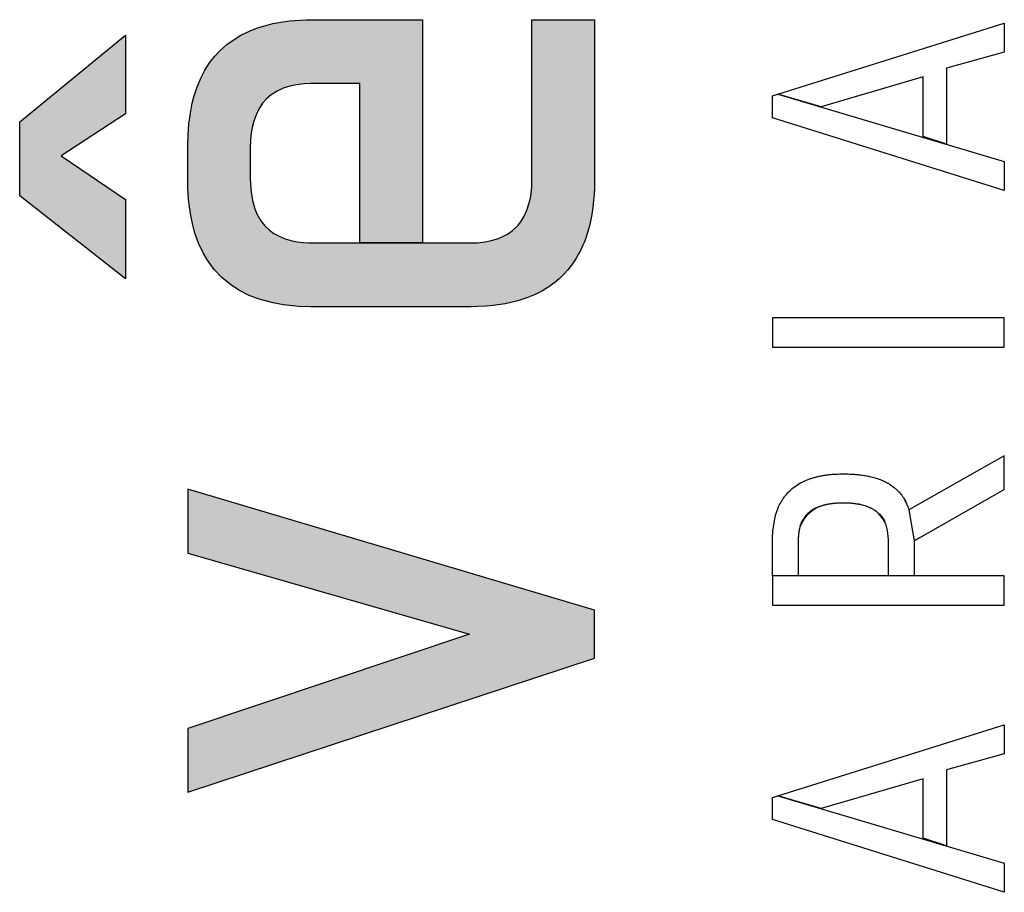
# Model space of a CAD drawing. Extents: x 0 to 84.1, y 0 to 59.4.
# Tile 9 of 17: x 68.355 to 68.95, y 2.323 to 2.85. Entities that reach past the tile are written whole.
import ezdxf

# ---------------------------------------------------------------- set-up
doc = ezdxf.new("R2010")
doc.units = 0
doc.layers.add('16', color=7, linetype='CONTINUOUS')
doc.layers.add('7', color=7, linetype='CONTINUOUS')

msp = doc.modelspace()

# ---------------------------------------------------------------- linework, layer by layer
at = {"layer": '16', "linetype": 'CONTINUOUS'}
for p, q in [((68.812924, 2.804645), (68.949717, 2.847646)), ((68.949717, 2.847646), (68.949717, 2.830038)), ((68.949717, 2.830038), (68.914715, 2.820361)), ((68.900591, 2.815044), (68.838974, 2.79706)), ((68.900692, 2.779093), (68.900591, 2.815044)), ((68.914715, 2.820361), (68.914715, 2.774395)), ((68.809681, 2.803625), (68.812924, 2.804645)), ((68.809681, 2.790433), (68.809681, 2.803625)), ((68.812924, 2.804645), (68.949717, 2.764022)), ((68.838974, 2.79706), (68.812924, 2.804645)), ((68.949717, 2.746414), (68.809681, 2.790433)), ((68.914715, 2.774395), (68.900692, 2.779093)), ((68.949717, 2.764022), (68.949717, 2.746414)), ((68.949717, 2.669477), (68.809681, 2.669477)), ((68.809681, 2.669477), (68.809681, 2.651869)), ((68.949717, 2.651869), (68.949717, 2.669477)), ((68.809681, 2.651869), (68.949717, 2.651869)), ((68.949715, 2.586113), (68.892062, 2.553631)), ((68.949717, 2.586111), (68.949715, 2.586113)), ((68.949717, 2.56577), (68.949717, 2.586111)), ((68.827481, 2.5703), (68.827916, 2.570518)), ((68.827916, 2.570518), (68.828355, 2.570731)), ((68.828355, 2.570731), (68.828799, 2.570938)), ((68.828799, 2.570938), (68.829249, 2.571141)), ((68.829249, 2.571141), (68.829705, 2.571339)), ((68.829705, 2.571339), (68.830165, 2.571533)), ((68.830165, 2.571533), (68.83063, 2.571721)), ((68.83063, 2.571721), (68.831101, 2.571905)), ((68.831101, 2.571905), (68.831578, 2.572084)), ((68.831578, 2.572084), (68.832058, 2.572258)), ((68.832058, 2.572258), (68.832544, 2.572427)), ((68.832544, 2.572427), (68.833036, 2.572591)), ((68.833036, 2.572591), (68.833533, 2.572751)), ((68.833533, 2.572751), (68.834036, 2.572905)), ((68.834036, 2.572905), (68.834543, 2.573055)), ((68.834543, 2.573055), (68.835055, 2.5732)), ((68.835055, 2.5732), (68.835573, 2.57334)), ((68.835573, 2.57334), (68.836097, 2.573475)), ((68.836097, 2.573475), (68.836624, 2.573606)), ((68.836624, 2.573606), (68.837158, 2.573731)), ((68.837158, 2.573731), (68.837696, 2.573852)), ((68.837696, 2.573852), (68.838241, 2.573968)), ((68.838241, 2.573968), (68.838791, 2.574079)), ((68.838791, 2.574079), (68.839345, 2.574185)), ((68.839345, 2.574185), (68.839904, 2.574286)), ((68.839904, 2.574286), (68.840469, 2.574382)), ((68.840469, 2.574382), (68.84104, 2.574474)), ((68.84104, 2.574474), (68.841615, 2.574561)), ((68.841615, 2.574561), (68.842195, 2.574643)), ((68.842195, 2.574643), (68.842781, 2.57472)), ((68.842781, 2.57472), (68.843372, 2.574792)), ((68.843372, 2.574792), (68.843969, 2.574859)), ((68.843969, 2.574859), (68.84457, 2.574922)), ((68.84457, 2.574922), (68.845177, 2.57498)), ((68.845177, 2.57498), (68.845789, 2.575033)), ((68.845789, 2.575033), (68.846407, 2.575081)), ((68.846407, 2.575081), (68.847029, 2.575124)), ((68.847029, 2.575124), (68.847656, 2.575162)), ((68.847656, 2.575162), (68.848289, 2.575195)), ((68.848289, 2.575195), (68.848927, 2.575224)), ((68.848927, 2.575224), (68.85022, 2.575267)), ((68.85022, 2.575267), (68.850873, 2.575281)), ((68.850873, 2.575281), (68.851533, 2.57529)), ((68.851533, 2.57529), (68.852197, 2.575294)), ((68.852197, 2.575294), (68.852775, 2.575294)), ((68.852775, 2.575294), (68.853289, 2.575291)), ((68.853289, 2.575291), (68.853801, 2.575286)), ((68.853801, 2.575286), (68.854308, 2.575278)), ((68.854308, 2.575278), (68.855315, 2.575253)), ((68.855315, 2.575253), (68.856308, 2.575218)), ((68.856308, 2.575218), (68.857289, 2.575173)), ((68.857289, 2.575173), (68.858257, 2.575117)), ((68.858257, 2.575117), (68.858735, 2.575085)), ((68.858735, 2.575085), (68.859211, 2.57505)), ((68.859211, 2.57505), (68.859683, 2.575013)), ((68.859683, 2.575013), (68.860151, 2.574973)), ((68.860151, 2.574973), (68.860618, 2.57493)), ((68.860618, 2.57493), (68.861079, 2.574885)), ((68.861079, 2.574885), (68.861539, 2.574837)), ((68.861539, 2.574837), (68.861995, 2.574787)), ((68.861995, 2.574787), (68.862898, 2.574678)), ((68.862898, 2.574678), (68.863786, 2.574558)), ((68.863786, 2.574558), (68.864226, 2.574494)), ((68.864226, 2.574494), (68.865096, 2.574359)), ((68.865096, 2.574359), (68.865525, 2.574287)), ((68.865525, 2.574287), (68.866376, 2.574136)), ((68.866376, 2.574136), (68.866795, 2.574056)), ((68.866795, 2.574056), (68.867625, 2.573889)), ((68.867625, 2.573889), (68.868036, 2.573801)), ((68.868036, 2.573801), (68.868442, 2.573711)), ((68.868442, 2.573711), (68.87158, 2.572894)), ((68.87158, 2.572894), (68.875211, 2.571634)), ((68.875211, 2.571634), (68.875555, 2.571493)), ((68.875555, 2.571493), (68.875898, 2.57135)), ((68.875898, 2.57135), (68.876235, 2.571204)), ((68.876235, 2.571204), (68.876571, 2.571055)), ((68.876571, 2.571055), (68.877231, 2.57075)), ((68.877231, 2.57075), (68.877557, 2.570594)), ((68.877557, 2.570594), (68.877879, 2.570435)), ((68.819254, 2.564289), (68.819572, 2.564613)), ((68.819572, 2.564613), (68.820226, 2.565247)), ((68.820226, 2.565247), (68.820561, 2.565556)), ((68.820561, 2.565556), (68.820901, 2.565861)), ((68.820901, 2.565861), (68.821597, 2.566456)), ((68.821597, 2.566456), (68.825389, 2.56914)), ((68.825797, 2.569382), (68.824986, 2.568893)), ((68.824986, 2.568893), (68.825389, 2.56914)), ((68.825389, 2.56914), (68.826211, 2.569618)), ((68.825389, 2.56914), (68.825797, 2.569382)), ((68.825797, 2.569382), (68.826211, 2.569618)), ((68.826211, 2.569618), (68.825797, 2.569382)), ((68.826211, 2.569618), (68.826629, 2.569851)), ((68.826629, 2.569851), (68.827053, 2.570078)), ((68.827053, 2.570078), (68.827481, 2.5703)), ((68.877879, 2.570435), (68.878198, 2.570273)), ((68.878198, 2.570273), (68.878514, 2.570109)), ((68.878514, 2.570109), (68.878825, 2.569941)), ((68.878825, 2.569941), (68.879136, 2.569772)), ((68.879136, 2.569772), (68.87944, 2.569599)), ((68.87944, 2.569599), (68.879744, 2.569424)), ((68.879744, 2.569424), (68.880043, 2.569247)), ((68.880043, 2.569247), (68.880631, 2.568883)), ((68.880631, 2.568883), (68.880921, 2.568698)), ((68.880921, 2.568698), (68.88149, 2.568319)), ((68.88149, 2.568319), (68.88177, 2.568125)), ((68.88177, 2.568125), (68.88232, 2.56773)), ((68.88232, 2.56773), (68.88312, 2.567117)), ((68.88312, 2.567117), (68.883637, 2.566696)), ((68.883637, 2.566696), (68.88389, 2.566481)), ((68.88389, 2.566481), (68.886248, 2.564187)), ((68.895249, 2.53479), (68.949717, 2.56577)), ((68.814859, 2.558447), (68.815095, 2.558848)), ((68.815095, 2.558848), (68.815336, 2.559245)), ((68.815336, 2.559245), (68.815581, 2.559637)), ((68.815581, 2.559637), (68.815833, 2.560024)), ((68.815833, 2.560024), (68.816089, 2.560406)), ((68.816089, 2.560406), (68.816888, 2.561523)), ((68.816888, 2.561523), (68.817167, 2.561886)), ((68.817167, 2.561886), (68.817449, 2.562244)), ((68.817449, 2.562244), (68.818029, 2.562945)), ((68.818029, 2.562945), (68.818327, 2.563288)), ((68.818327, 2.563288), (68.818939, 2.56396)), ((68.818939, 2.56396), (68.819254, 2.564289)), ((68.886248, 2.564187), (68.887505, 2.562683)), ((68.887505, 2.562683), (68.887703, 2.562424)), ((68.887703, 2.562424), (68.888278, 2.561628)), ((68.888278, 2.561628), (68.888464, 2.561357)), ((68.888464, 2.561357), (68.888645, 2.561084)), ((68.888645, 2.561084), (68.888824, 2.560809)), ((68.888824, 2.560809), (68.889171, 2.560249)), ((68.889171, 2.560249), (68.88934, 2.559965)), ((68.88934, 2.559965), (68.889826, 2.559098)), ((68.889983, 2.558803), (68.889667, 2.55939)), ((68.889667, 2.55939), (68.890135, 2.558506)), ((68.889826, 2.559098), (68.889983, 2.558803)), ((68.811804, 2.551367), (68.812442, 2.553253)), ((68.812442, 2.553253), (68.812615, 2.553712)), ((68.812615, 2.553712), (68.812793, 2.554167)), ((68.812793, 2.554167), (68.813358, 2.555502)), ((68.813358, 2.555502), (68.813557, 2.555937)), ((68.813557, 2.555937), (68.813761, 2.556367)), ((68.813761, 2.556367), (68.814185, 2.557214)), ((68.814185, 2.557214), (68.814404, 2.55763)), ((68.814404, 2.55763), (68.814859, 2.558447)), ((68.833816, 2.553463), (68.828715, 2.548631)), ((68.828715, 2.548631), (68.833112, 2.552998)), ((68.829188, 2.549282), (68.833816, 2.553463)), ((68.836654, 2.554959), (68.830983, 2.551275)), ((68.835314, 2.55432), (68.832222, 2.552341)), ((68.832439, 2.55251), (68.836654, 2.554959)), ((68.833112, 2.552998), (68.832439, 2.55251)), ((68.835839, 2.554583), (68.833343, 2.553156)), ((68.833343, 2.553156), (68.835314, 2.55432)), ((68.836108, 2.554711), (68.835839, 2.554583)), ((68.836379, 2.554837), (68.836108, 2.554711)), ((68.836932, 2.555079), (68.836379, 2.554837)), ((68.837497, 2.555311), (68.836932, 2.555079)), ((68.837785, 2.555422), (68.837497, 2.555311)), ((68.838371, 2.555638), (68.837785, 2.555422)), ((68.838669, 2.555741), (68.838371, 2.555638)), ((68.838971, 2.555842), (68.838669, 2.555741)), ((68.839583, 2.556036), (68.838971, 2.555842)), ((68.840209, 2.556219), (68.839583, 2.556036)), ((68.840527, 2.556307), (68.840209, 2.556219)), ((68.840849, 2.556392), (68.840527, 2.556307)), ((68.841173, 2.556474), (68.840849, 2.556392)), ((68.841501, 2.556554), (68.841173, 2.556474)), ((68.841832, 2.55663), (68.841501, 2.556554)), ((68.842167, 2.556704), (68.841832, 2.55663)), ((68.842505, 2.556776), (68.842167, 2.556704)), ((68.842846, 2.556844), (68.842505, 2.556776)), ((68.843191, 2.55691), (68.842846, 2.556844)), ((68.843538, 2.556974), (68.843191, 2.55691)), ((68.84389, 2.557034), (68.843538, 2.556974)), ((68.844245, 2.557092), (68.84389, 2.557034)), ((68.844603, 2.557147), (68.844245, 2.557092)), ((68.844965, 2.5572), (68.844603, 2.557147)), ((68.845329, 2.55725), (68.844965, 2.5572)), ((68.845698, 2.557297), (68.845329, 2.55725)), ((68.846069, 2.557341), (68.845698, 2.557297)), ((68.846443, 2.557383), (68.846069, 2.557341)), ((68.846821, 2.557422), (68.846443, 2.557383)), ((68.847587, 2.557492), (68.846821, 2.557422)), ((68.847976, 2.557523), (68.847587, 2.557492)), ((68.848367, 2.557551), (68.847976, 2.557523)), ((68.848761, 2.557577), (68.848367, 2.557551)), ((68.84956, 2.55762), (68.848761, 2.557577)), ((68.849966, 2.557637), (68.84956, 2.55762)), ((68.850373, 2.557652), (68.849966, 2.557637)), ((68.850785, 2.557664), (68.850373, 2.557652)), ((68.851618, 2.55768), (68.850785, 2.557664)), ((68.85204, 2.557684), (68.851618, 2.55768)), ((68.852465, 2.557686), (68.85204, 2.557684)), ((68.852889, 2.557684), (68.852465, 2.557686)), ((68.85331, 2.55768), (68.852889, 2.557684)), ((68.853726, 2.557674), (68.85331, 2.55768)), ((68.854141, 2.557664), (68.853726, 2.557674)), ((68.854552, 2.557652), (68.854141, 2.557664)), ((68.854959, 2.557637), (68.854552, 2.557652)), ((68.855364, 2.55762), (68.854959, 2.557637)), ((68.855764, 2.5576), (68.855364, 2.55762)), ((68.856161, 2.557577), (68.855764, 2.5576)), ((68.856947, 2.557523), (68.856161, 2.557577)), ((68.857334, 2.557492), (68.856947, 2.557523)), ((68.857718, 2.557458), (68.857334, 2.557492)), ((68.858099, 2.557422), (68.857718, 2.557458)), ((68.858477, 2.557383), (68.858099, 2.557422)), ((68.858851, 2.557341), (68.858477, 2.557383)), ((68.859222, 2.557297), (68.858851, 2.557341)), ((68.859589, 2.55725), (68.859222, 2.557297)), ((68.859953, 2.5572), (68.859589, 2.55725)), ((68.860672, 2.557092), (68.859953, 2.5572)), ((68.861025, 2.557034), (68.860672, 2.557092)), ((68.861725, 2.55691), (68.861025, 2.557034)), ((68.862068, 2.556844), (68.861725, 2.55691)), ((68.862409, 2.556776), (68.862068, 2.556844)), ((68.862747, 2.556704), (68.862409, 2.556776)), ((68.86374, 2.556474), (68.862747, 2.556704)), ((68.864064, 2.556392), (68.86374, 2.556474)), ((68.864703, 2.556219), (68.864064, 2.556392)), ((68.865636, 2.555941), (68.864703, 2.556219)), ((68.866241, 2.555741), (68.865636, 2.555941)), ((68.866539, 2.555638), (68.866241, 2.555741)), ((68.867412, 2.555311), (68.866539, 2.555638)), ((68.867696, 2.555196), (68.867412, 2.555311)), ((68.868255, 2.554959), (68.867696, 2.555196)), ((68.868529, 2.554837), (68.868255, 2.554959)), ((68.868799, 2.554711), (68.868529, 2.554837)), ((68.869068, 2.554583), (68.868799, 2.554711)), ((68.869333, 2.554453), (68.869068, 2.554583)), ((68.869593, 2.55432), (68.869333, 2.554453)), ((68.870105, 2.554045), (68.869593, 2.55432)), ((68.870604, 2.553759), (68.870105, 2.554045)), ((68.870848, 2.553612), (68.870604, 2.553759)), ((68.871327, 2.553311), (68.870848, 2.553612)), ((68.871792, 2.552998), (68.871327, 2.553311)), ((68.872244, 2.552675), (68.871792, 2.552998)), ((68.872466, 2.55251), (68.872244, 2.552675)), ((68.890135, 2.558506), (68.890573, 2.557599)), ((68.89043, 2.557904), (68.890285, 2.558207)), ((68.890285, 2.558207), (68.89148, 2.55539)), ((68.890573, 2.557599), (68.89043, 2.557904)), ((68.89148, 2.55539), (68.892203, 2.553711)), ((68.892062, 2.553631), (68.895248, 2.534792)), ((68.892203, 2.553711), (68.892066, 2.553633)), ((68.892066, 2.553633), (68.895249, 2.53479)), ((68.809869, 2.540777), (68.81125, 2.549403)), ((68.81125, 2.549403), (68.811381, 2.549901)), ((68.811381, 2.549901), (68.811517, 2.550395)), ((68.811517, 2.550395), (68.811658, 2.550883)), ((68.811658, 2.550883), (68.811804, 2.551367)), ((68.826414, 2.543949), (68.827727, 2.547019)), ((68.830044, 2.550312), (68.826506, 2.544219)), ((68.830789, 2.551087), (68.827011, 2.545533)), ((68.827011, 2.545533), (68.83041, 2.550705)), ((68.827727, 2.547019), (68.827011, 2.545533)), ((68.827727, 2.547019), (68.831382, 2.551641)), ((68.827993, 2.547493), (68.827727, 2.547019)), ((68.832439, 2.55251), (68.827993, 2.547493)), ((68.829353, 2.549493), (68.829188, 2.549282)), ((68.829521, 2.549702), (68.829353, 2.549493)), ((68.829867, 2.550111), (68.829521, 2.549702)), ((68.830044, 2.550312), (68.829867, 2.550111)), ((68.830226, 2.55051), (68.830044, 2.550312)), ((68.830226, 2.55051), (68.830044, 2.550312)), ((68.830598, 2.550898), (68.830226, 2.55051)), ((68.83041, 2.550705), (68.830226, 2.55051)), ((68.830983, 2.551275), (68.830598, 2.550898)), ((68.830983, 2.551275), (68.830789, 2.551087)), ((68.831181, 2.551459), (68.830983, 2.551275)), ((68.831382, 2.551641), (68.831181, 2.551459)), ((68.832222, 2.552341), (68.832439, 2.55251)), ((68.872683, 2.552341), (68.872466, 2.55251)), ((68.872898, 2.55217), (68.872683, 2.552341)), ((68.873722, 2.551459), (68.872898, 2.55217)), ((68.876771, 2.547726), (68.873722, 2.551459)), ((68.873722, 2.551459), (68.874677, 2.55051)), ((68.87392, 2.551275), (68.873722, 2.551459)), ((68.874305, 2.550898), (68.87392, 2.551275)), ((68.874305, 2.550898), (68.874114, 2.551087)), ((68.874114, 2.551087), (68.877547, 2.546288)), ((68.874859, 2.550312), (68.874305, 2.550898)), ((68.874677, 2.55051), (68.874305, 2.550898)), ((68.877547, 2.546288), (68.874493, 2.550705)), ((68.874493, 2.550705), (68.875713, 2.549282)), ((68.875211, 2.549908), (68.874859, 2.550312)), ((68.875549, 2.549493), (68.875211, 2.549908)), ((68.876032, 2.548851), (68.875549, 2.549493)), ((68.875713, 2.549282), (68.877043, 2.547258)), ((68.876338, 2.548409), (68.876032, 2.548851)), ((68.876486, 2.548184), (68.876338, 2.548409)), ((68.87663, 2.547957), (68.876486, 2.548184)), ((68.876771, 2.547726), (68.87663, 2.547957)), ((68.876909, 2.547493), (68.876771, 2.547726)), ((68.877043, 2.547258), (68.876771, 2.547726)), ((68.877043, 2.547258), (68.876909, 2.547493)), ((68.877175, 2.547019), (68.877043, 2.547258)), ((68.877302, 2.546778), (68.877175, 2.547019)), ((68.877547, 2.546288), (68.877302, 2.546778)), ((68.809691, 2.536918), (68.809869, 2.540777)), ((68.825632, 2.540793), (68.825533, 2.540185)), ((68.825744, 2.541391), (68.825632, 2.540793)), ((68.825805, 2.541686), (68.825744, 2.541391)), ((68.82587, 2.541978), (68.825805, 2.541686)), ((68.825938, 2.542268), (68.82587, 2.541978)), ((68.826161, 2.543121), (68.825938, 2.542268)), ((68.826326, 2.543675), (68.826161, 2.543121)), ((68.826414, 2.543949), (68.826326, 2.543675)), ((68.8266, 2.544487), (68.826414, 2.543949)), ((68.826506, 2.544219), (68.826414, 2.543949)), ((68.826697, 2.544753), (68.8266, 2.544487)), ((68.826798, 2.545015), (68.826697, 2.544753)), ((68.826903, 2.545275), (68.826798, 2.545015)), ((68.827011, 2.545533), (68.826903, 2.545275)), ((68.877665, 2.546039), (68.877547, 2.546288)), ((68.87778, 2.545787), (68.877665, 2.546039)), ((68.877999, 2.545275), (68.87778, 2.545787)), ((68.878204, 2.544753), (68.877999, 2.545275)), ((68.878302, 2.544487), (68.878204, 2.544753)), ((68.879215, 2.541094), (68.878302, 2.544487)), ((68.879686, 2.535685), (68.879215, 2.541094)), ((68.809679, 2.513666), (68.809691, 2.536918)), ((68.82524, 2.536979), (68.825216, 2.513718)), ((68.825254, 2.537312), (68.82524, 2.536979)), ((68.825292, 2.537969), (68.825254, 2.537312)), ((68.825317, 2.538294), (68.825292, 2.537969)), ((68.825345, 2.538616), (68.825317, 2.538294)), ((68.82541, 2.539251), (68.825345, 2.538616)), ((68.825489, 2.539876), (68.82541, 2.539251)), ((68.825533, 2.540185), (68.825489, 2.539876)), ((68.879686, 2.513666), (68.879686, 2.535685)), ((68.895336, 2.534841), (68.895249, 2.534087)), ((68.895249, 2.53479), (68.895258, 2.534796)), ((68.895258, 2.534796), (68.898497, 2.536638)), ((68.898497, 2.536638), (68.895336, 2.534841)), ((68.895249, 2.534087), (68.895249, 2.533531)), ((68.895249, 2.533531), (68.895249, 2.532987)), ((68.895249, 2.532987), (68.895249, 2.532196)), ((68.895249, 2.532196), (68.895249, 2.531106)), ((68.895249, 2.531106), (68.895249, 2.530304)), ((68.895249, 2.530304), (68.895249, 2.529885)), ((68.895249, 2.529885), (68.895249, 2.529453)), ((68.895249, 2.529453), (68.895249, 2.529011)), ((68.895249, 2.529011), (68.895249, 2.528786)), ((68.895249, 2.528786), (68.895249, 2.528329)), ((68.895249, 2.528329), (68.895249, 2.52763)), ((68.895249, 2.52763), (68.895249, 2.526915)), ((68.895249, 2.526915), (68.895249, 2.526431)), ((68.895249, 2.526431), (68.895249, 2.526188)), ((68.895249, 2.526188), (68.895249, 2.525698)), ((68.895249, 2.525698), (68.895249, 2.525452)), ((68.895249, 2.525452), (68.895249, 2.524959)), ((68.895249, 2.524959), (68.895249, 2.524464)), ((68.895249, 2.524464), (68.895249, 2.523721)), ((68.895249, 2.523721), (68.895249, 2.523226)), ((68.895249, 2.523226), (68.895249, 2.522734)), ((68.895249, 2.522734), (68.895249, 2.522245)), ((68.895249, 2.522245), (68.895249, 2.522001)), ((68.895249, 2.522001), (68.895249, 2.520804)), ((68.895249, 2.520804), (68.895249, 2.519876)), ((68.895249, 2.519876), (68.895249, 2.519424)), ((68.895249, 2.519424), (68.895249, 2.518982)), ((68.895249, 2.518982), (68.895249, 2.518765)), ((68.895249, 2.518765), (68.895249, 2.51834)), ((68.895249, 2.51834), (68.895249, 2.518132)), ((68.895249, 2.518132), (68.895249, 2.517927)), ((68.895249, 2.517927), (68.895249, 2.517527)), ((68.895249, 2.517527), (68.895249, 2.51677)), ((68.949715, 2.513666), (68.809679, 2.513666)), ((68.809679, 2.513666), (68.809679, 2.496059)), ((68.825216, 2.513666), (68.809679, 2.513666)), ((68.825216, 2.513718), (68.825216, 2.513666)), ((68.895249, 2.513666), (68.879686, 2.513666)), ((68.895249, 2.51677), (68.895249, 2.516415)), ((68.895249, 2.516415), (68.895249, 2.516243)), ((68.895249, 2.516243), (68.895249, 2.515914)), ((68.895249, 2.515914), (68.895249, 2.515604)), ((68.895249, 2.515604), (68.895249, 2.515456)), ((68.895249, 2.515456), (68.895249, 2.515312)), ((68.895249, 2.515312), (68.895249, 2.515174)), ((68.895249, 2.515174), (68.895249, 2.513666)), ((68.949715, 2.496059), (68.949715, 2.513666)), ((68.809679, 2.496059), (68.949715, 2.496059)), ((68.812924, 2.380779), (68.949717, 2.42378)), ((68.949717, 2.42378), (68.949717, 2.406172)), ((68.949717, 2.406172), (68.914715, 2.396495)), ((68.914715, 2.396495), (68.914715, 2.350529)), ((68.900591, 2.391178), (68.838974, 2.373194)), ((68.900692, 2.355227), (68.900591, 2.391178)), ((68.809681, 2.379759), (68.812924, 2.380779)), ((68.812924, 2.380779), (68.949717, 2.340156)), ((68.838974, 2.373194), (68.812924, 2.380779)), ((68.809681, 2.366567), (68.809681, 2.379759)), ((68.949717, 2.322548), (68.809681, 2.366567)), ((68.914715, 2.350529), (68.900692, 2.355227)), ((68.949717, 2.340156), (68.949717, 2.322548))]:
    msp.add_line(p, q, dxfattribs=at)
at = {"layer": '7', "linetype": 'CONTINUOUS'}
for points in [[(68.664279, 2.849654), (68.702104, 2.849654), (68.702104, 2.753221), (68.702026, 2.748482), (68.7018, 2.743892), (68.701534, 2.74055), (68.701051, 2.736223), (68.700418, 2.732049), (68.699847, 2.729015), (68.699419, 2.72704), (68.698955, 2.725104), (68.698454, 2.723204), (68.697633, 2.720426), (68.696728, 2.717732), (68.695741, 2.715122), (68.695037, 2.71343), (68.693517, 2.710159), (68.69228, 2.707803), (68.690958, 2.705533), (68.689555, 2.703347), (68.687554, 2.700565), (68.685957, 2.698577), (68.683697, 2.696058), (68.681905, 2.694267), (68.680664, 2.693122), (68.678072, 2.690942), (68.673906, 2.687954), (68.670181, 2.685724), (68.666224, 2.683729), (68.661171, 2.681647), (68.655785, 2.679903), (68.648089, 2.678106), (68.640867, 2.677028), (68.636539, 2.676619), (68.63092, 2.67632), (68.627438, 2.676255), (68.530429, 2.676255), (68.52357, 2.676499), (68.513906, 2.677496), (68.507879, 2.678585), (68.499461, 2.680855), (68.493433, 2.683147), (68.487096, 2.686332), (68.482035, 2.689614), (68.476808, 2.693929), (68.472171, 2.698847), (68.468127, 2.704368), (68.465482, 2.708905), (68.462816, 2.714625), (68.460604, 2.720806), (68.459068, 2.726473), (68.458043, 2.731452), (68.457248, 2.736667), (68.45678, 2.741008), (68.456353, 2.747803), (68.456285, 2.750142), (68.456254, 2.773087), (68.456443, 2.780122), (68.456967, 2.786817), (68.457823, 2.793174), (68.459011, 2.799192), (68.459989, 2.803016), (68.461733, 2.80847), (68.464188, 2.814405), (68.466652, 2.819123), (68.469451, 2.823504), (68.472581, 2.827546), (68.475444, 2.830655), (68.479842, 2.834613), (68.48542, 2.83857), (68.488431, 2.840324), (68.494057, 2.843027), (68.498352, 2.844677), (68.501954, 2.845826), (68.507636, 2.847269), (68.513648, 2.848372), (68.517842, 2.848919), (68.527818, 2.849598), (68.540841, 2.849654), (68.598122, 2.849654), (68.598122, 2.714786), (68.560299, 2.714786), (68.560299, 2.811121), (68.530341, 2.811121), (68.526677, 2.810923), (68.521926, 2.810341), (68.518016, 2.809502), (68.513969, 2.808199), (68.510298, 2.806512), (68.506655, 2.804189), (68.504074, 2.801992), (68.501522, 2.79916), (68.499798, 2.796695), (68.497913, 2.793185), (68.496118, 2.788379), (68.495165, 2.784528), (68.494449, 2.779834), (68.494179, 2.776495), (68.494077, 2.772229), (68.494077, 2.767647), (68.494077, 2.75392), (68.494146, 2.750074), (68.494499, 2.745606), (68.495358, 2.740447), (68.496838, 2.735319), (68.498071, 2.732352), (68.500468, 2.728159), (68.502845, 2.725154), (68.505597, 2.722531), (68.508357, 2.72052), (68.511413, 2.718811), (68.515203, 2.717248), (68.519367, 2.716068), (68.52235, 2.715494), (68.52604, 2.715038), (68.529382, 2.71483), (68.533074, 2.714786), (68.535543, 2.714786), (68.626898, 2.714786), (68.631457, 2.714966), (68.636232, 2.715527), (68.639684, 2.716228), (68.643353, 2.717309), (68.647126, 2.718887), (68.649433, 2.72015), (68.652249, 2.722099), (68.654471, 2.724052), (68.655918, 2.725587), (68.657504, 2.727586), (68.659357, 2.730515), (68.661259, 2.734601), (68.662817, 2.739641), (68.663517, 2.743147), (68.664124, 2.748554), (68.664275, 2.752621), (68.664279, 2.756906), (68.664279, 2.849654)], [(68.418589, 2.69311), (68.354697, 2.743356), (68.354697, 2.788051), (68.418589, 2.84036), (68.418589, 2.792892), (68.379786, 2.76733), (68.418589, 2.741057), (68.418589, 2.69311)], [(68.456254, 2.42152), (68.456254, 2.382989), (68.702104, 2.464068), (68.702104, 2.493002), (68.456254, 2.565993), (68.456254, 2.527458), (68.626456, 2.478534), (68.456254, 2.421523), (68.456254, 2.42152)]]:
    msp.add_lwpolyline(points, dxfattribs=at)
for points in [[(68.494179, 2.776495), (68.494057, 2.843027), (68.498352, 2.844677)], [(68.494449, 2.779834), (68.494179, 2.776495), (68.498352, 2.844677)], [(68.495165, 2.784528), (68.494449, 2.779834), (68.498352, 2.844677)], [(68.496118, 2.788379), (68.495165, 2.784528), (68.498352, 2.844677)], [(68.497913, 2.793185), (68.496118, 2.788379), (68.498352, 2.844677)], [(68.499798, 2.796695), (68.497913, 2.793185), (68.498352, 2.844677)], [(68.499798, 2.796695), (68.498352, 2.844677), (68.501954, 2.845826)], [(68.501522, 2.79916), (68.499798, 2.796695), (68.501954, 2.845826)], [(68.504074, 2.801992), (68.501522, 2.79916), (68.501954, 2.845826)], [(68.507636, 2.847269), (68.504074, 2.801992), (68.501954, 2.845826)], [(68.507636, 2.847269), (68.506655, 2.804189), (68.504074, 2.801992)], [(68.510298, 2.806512), (68.506655, 2.804189), (68.507636, 2.847269)], [(68.513648, 2.848372), (68.510298, 2.806512), (68.507636, 2.847269)], [(68.513969, 2.808199), (68.510298, 2.806512), (68.513648, 2.848372)], [(68.517842, 2.848919), (68.513969, 2.808199), (68.513648, 2.848372)], [(68.518016, 2.809502), (68.513969, 2.808199), (68.517842, 2.848919)], [(68.527818, 2.849598), (68.518016, 2.809502), (68.517842, 2.848919)], [(68.521926, 2.810341), (68.518016, 2.809502), (68.527818, 2.849598)], [(68.526677, 2.810923), (68.521926, 2.810341), (68.527818, 2.849598)], [(68.527818, 2.849598), (68.530341, 2.811121), (68.526677, 2.810923)], [(68.540841, 2.849654), (68.530341, 2.811121), (68.527818, 2.849598)], [(68.540841, 2.849654), (68.560299, 2.811121), (68.530341, 2.811121)], [(68.598122, 2.849654), (68.560299, 2.811121), (68.540841, 2.849654)], [(68.598122, 2.849654), (68.560299, 2.714786), (68.560299, 2.811121)], [(68.598122, 2.714786), (68.560299, 2.714786), (68.598122, 2.849654)], [(68.666224, 2.683729), (68.664279, 2.756906), (68.702104, 2.849654)], [(68.664279, 2.756906), (68.664279, 2.849654), (68.702104, 2.849654)], [(68.666224, 2.683729), (68.702104, 2.849654), (68.670181, 2.685724)], [(68.702104, 2.849654), (68.673906, 2.687954), (68.670181, 2.685724)], [(68.702104, 2.849654), (68.678072, 2.690942), (68.673906, 2.687954)], [(68.702104, 2.849654), (68.680664, 2.693122), (68.678072, 2.690942)], [(68.702104, 2.849654), (68.681905, 2.694267), (68.680664, 2.693122)], [(68.702104, 2.849654), (68.683697, 2.696058), (68.681905, 2.694267)], [(68.702104, 2.849654), (68.685957, 2.698577), (68.683697, 2.696058)], [(68.702104, 2.849654), (68.687554, 2.700565), (68.685957, 2.698577)], [(68.702104, 2.849654), (68.689555, 2.703347), (68.687554, 2.700565)], [(68.702104, 2.849654), (68.690958, 2.705533), (68.689555, 2.703347)], [(68.702104, 2.849654), (68.69228, 2.707803), (68.690958, 2.705533)], [(68.702104, 2.849654), (68.693517, 2.710159), (68.69228, 2.707803)], [(68.702104, 2.849654), (68.695037, 2.71343), (68.693517, 2.710159)], [(68.702104, 2.849654), (68.695741, 2.715122), (68.695037, 2.71343)], [(68.702104, 2.849654), (68.696728, 2.717732), (68.695741, 2.715122)], [(68.702104, 2.849654), (68.697633, 2.720426), (68.696728, 2.717732)], [(68.702104, 2.849654), (68.698454, 2.723204), (68.697633, 2.720426)], [(68.702104, 2.849654), (68.698955, 2.725104), (68.698454, 2.723204)], [(68.702104, 2.849654), (68.699419, 2.72704), (68.698955, 2.725104)], [(68.702104, 2.849654), (68.699847, 2.729015), (68.699419, 2.72704)], [(68.702104, 2.849654), (68.700418, 2.732049), (68.699847, 2.729015)], [(68.702104, 2.849654), (68.701051, 2.736223), (68.700418, 2.732049)], [(68.702104, 2.849654), (68.701534, 2.74055), (68.701051, 2.736223)], [(68.702104, 2.849654), (68.7018, 2.743892), (68.701534, 2.74055)], [(68.702104, 2.849654), (68.702026, 2.748482), (68.7018, 2.743892)], [(68.702104, 2.849654), (68.702104, 2.753221), (68.702026, 2.748482)], [(68.379786, 2.76733), (68.354697, 2.743356), (68.418589, 2.84036)], [(68.418589, 2.84036), (68.354697, 2.743356), (68.354697, 2.788051)], [(68.379786, 2.76733), (68.418589, 2.84036), (68.418589, 2.792892)], [(68.479842, 2.834613), (68.48542, 2.83857), (68.482035, 2.689614)], [(68.482035, 2.689614), (68.48542, 2.83857), (68.487096, 2.686332)], [(68.48542, 2.83857), (68.488431, 2.840324), (68.487096, 2.686332)], [(68.487096, 2.686332), (68.488431, 2.840324), (68.493433, 2.683147)], [(68.488431, 2.840324), (68.494057, 2.843027), (68.493433, 2.683147)], [(68.493433, 2.683147), (68.494057, 2.843027), (68.494077, 2.75392)], [(68.494057, 2.843027), (68.494077, 2.772229), (68.494077, 2.75392)], [(68.494179, 2.776495), (68.494077, 2.772229), (68.494057, 2.843027)], [(68.475444, 2.830655), (68.479842, 2.834613), (68.476808, 2.693929)], [(68.476808, 2.693929), (68.479842, 2.834613), (68.482035, 2.689614)], [(68.472581, 2.827546), (68.472171, 2.698847), (68.469451, 2.823504)], [(68.472581, 2.827546), (68.476808, 2.693929), (68.472171, 2.698847)], [(68.472581, 2.827546), (68.475444, 2.830655), (68.476808, 2.693929)], [(68.469451, 2.823504), (68.468127, 2.704368), (68.466652, 2.819123)], [(68.469451, 2.823504), (68.472171, 2.698847), (68.468127, 2.704368)], [(68.466652, 2.819123), (68.465482, 2.708905), (68.464188, 2.814405)], [(68.466652, 2.819123), (68.468127, 2.704368), (68.465482, 2.708905)], [(68.464188, 2.814405), (68.462816, 2.714625), (68.461733, 2.80847)], [(68.464188, 2.814405), (68.465482, 2.708905), (68.462816, 2.714625)], [(68.459989, 2.803016), (68.459068, 2.726473), (68.459011, 2.799192)], [(68.459989, 2.803016), (68.460604, 2.720806), (68.459068, 2.726473)], [(68.461733, 2.80847), (68.460604, 2.720806), (68.459989, 2.803016)], [(68.461733, 2.80847), (68.462816, 2.714625), (68.460604, 2.720806)], [(68.459011, 2.799192), (68.458043, 2.731452), (68.457823, 2.793174)], [(68.459011, 2.799192), (68.459068, 2.726473), (68.458043, 2.731452)], [(68.457823, 2.793174), (68.457248, 2.736667), (68.456967, 2.786817)], [(68.457823, 2.793174), (68.458043, 2.731452), (68.457248, 2.736667)], [(68.456967, 2.786817), (68.45678, 2.741008), (68.456443, 2.780122)], [(68.456967, 2.786817), (68.457248, 2.736667), (68.45678, 2.741008)], [(68.456285, 2.750142), (68.456254, 2.773087), (68.456443, 2.780122)], [(68.456285, 2.750142), (68.456443, 2.780122), (68.456353, 2.747803)], [(68.456443, 2.780122), (68.45678, 2.741008), (68.456353, 2.747803)], [(68.379786, 2.76733), (68.418589, 2.69311), (68.354697, 2.743356)], [(68.379786, 2.76733), (68.418589, 2.741057), (68.418589, 2.69311)], [(68.494077, 2.75392), (68.494077, 2.772229), (68.494077, 2.767647)], [(68.666224, 2.683729), (68.664275, 2.752621), (68.664279, 2.756906)], [(68.494077, 2.75392), (68.494146, 2.750074), (68.493433, 2.683147)], [(68.499461, 2.680855), (68.493433, 2.683147), (68.494146, 2.750074)], [(68.499461, 2.680855), (68.494146, 2.750074), (68.494499, 2.745606)], [(68.666224, 2.683729), (68.664124, 2.748554), (68.664275, 2.752621)], [(68.499461, 2.680855), (68.494499, 2.745606), (68.495358, 2.740447)], [(68.666224, 2.683729), (68.662817, 2.739641), (68.663517, 2.743147)], [(68.666224, 2.683729), (68.663517, 2.743147), (68.664124, 2.748554)], [(68.499461, 2.680855), (68.495358, 2.740447), (68.496838, 2.735319)], [(68.666224, 2.683729), (68.661259, 2.734601), (68.662817, 2.739641)], [(68.496838, 2.735319), (68.498071, 2.732352), (68.499461, 2.680855)], [(68.498071, 2.732352), (68.500468, 2.728159), (68.499461, 2.680855)], [(68.661171, 2.681647), (68.659357, 2.730515), (68.661259, 2.734601)], [(68.666224, 2.683729), (68.661171, 2.681647), (68.661259, 2.734601)], [(68.499461, 2.680855), (68.500468, 2.728159), (68.507879, 2.678585)], [(68.500468, 2.728159), (68.502845, 2.725154), (68.507879, 2.678585)], [(68.655785, 2.679903), (68.654471, 2.724052), (68.655918, 2.725587)], [(68.661171, 2.681647), (68.655785, 2.679903), (68.655918, 2.725587)], [(68.661171, 2.681647), (68.655918, 2.725587), (68.657504, 2.727586)], [(68.661171, 2.681647), (68.657504, 2.727586), (68.659357, 2.730515)], [(68.505597, 2.722531), (68.507879, 2.678585), (68.502845, 2.725154)], [(68.508357, 2.72052), (68.507879, 2.678585), (68.505597, 2.722531)], [(68.508357, 2.72052), (68.513906, 2.677496), (68.507879, 2.678585)], [(68.511413, 2.718811), (68.513906, 2.677496), (68.508357, 2.72052)], [(68.648089, 2.678106), (68.647126, 2.718887), (68.649433, 2.72015)], [(68.655785, 2.679903), (68.648089, 2.678106), (68.649433, 2.72015)], [(68.655785, 2.679903), (68.649433, 2.72015), (68.652249, 2.722099)], [(68.655785, 2.679903), (68.652249, 2.722099), (68.654471, 2.724052)], [(68.511413, 2.718811), (68.515203, 2.717248), (68.513906, 2.677496)], [(68.513906, 2.677496), (68.515203, 2.717248), (68.52357, 2.676499)], [(68.515203, 2.717248), (68.519367, 2.716068), (68.52357, 2.676499)], [(68.519367, 2.716068), (68.52235, 2.715494), (68.52357, 2.676499)], [(68.52235, 2.715494), (68.52604, 2.715038), (68.52357, 2.676499)], [(68.52604, 2.715038), (68.530429, 2.676255), (68.52357, 2.676499)], [(68.52604, 2.715038), (68.529382, 2.71483), (68.530429, 2.676255)], [(68.529382, 2.71483), (68.533074, 2.714786), (68.530429, 2.676255)], [(68.530429, 2.676255), (68.533074, 2.714786), (68.627438, 2.676255)], [(68.533074, 2.714786), (68.535543, 2.714786), (68.627438, 2.676255)], [(68.627438, 2.676255), (68.535543, 2.714786), (68.560299, 2.714786)], [(68.598122, 2.714786), (68.627438, 2.676255), (68.560299, 2.714786)], [(68.626898, 2.714786), (68.627438, 2.676255), (68.598122, 2.714786)], [(68.631457, 2.714966), (68.627438, 2.676255), (68.626898, 2.714786)], [(68.631457, 2.714966), (68.63092, 2.67632), (68.627438, 2.676255)], [(68.636539, 2.676619), (68.63092, 2.67632), (68.631457, 2.714966)], [(68.631457, 2.714966), (68.636232, 2.715527), (68.636539, 2.676619)], [(68.636232, 2.715527), (68.639684, 2.716228), (68.636539, 2.676619)], [(68.636539, 2.676619), (68.639684, 2.716228), (68.640867, 2.677028)], [(68.639684, 2.716228), (68.643353, 2.717309), (68.640867, 2.677028)], [(68.640867, 2.677028), (68.643353, 2.717309), (68.648089, 2.678106)], [(68.643353, 2.717309), (68.647126, 2.718887), (68.648089, 2.678106)], [(68.626456, 2.478534), (68.702104, 2.493002), (68.456254, 2.565993)], [(68.626456, 2.478534), (68.456254, 2.565993), (68.456254, 2.527458)], [(68.626456, 2.478534), (68.702104, 2.464068), (68.702104, 2.493002)], [(68.626456, 2.478534), (68.456254, 2.42152), (68.702104, 2.464068)], [(68.456254, 2.42152), (68.456254, 2.382989), (68.702104, 2.464068)], [(68.456254, 2.42152), (68.702104, 2.464068), (68.456254, 2.42152)]]:
    msp.add_solid(points, dxfattribs=at)

doc.saveas('drawing.dxf')
